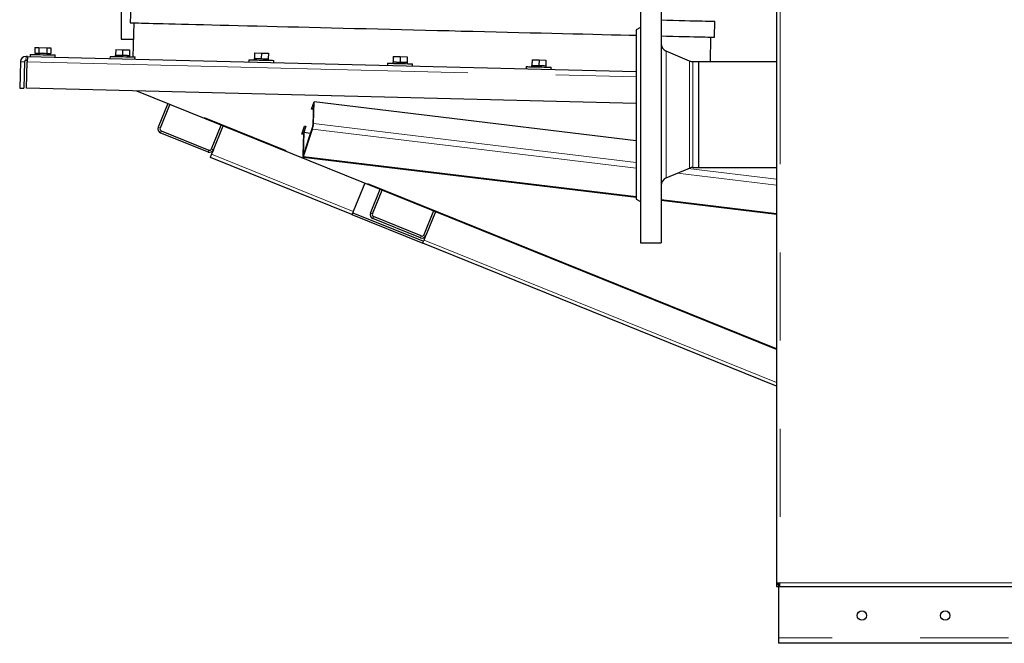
# Model space of a CAD drawing. Header units: millimetres. Extents: x 19 to 257, y 78 to 173.
# Tile 39 of 76: x 155 to 169, y 80 to 89. Entities that reach past the tile are written whole.
import ezdxf

# ---------------------------------------------------------------- set-up
doc = ezdxf.new("R2010")
doc.units = ezdxf.units.MM
doc.linetypes.add('PHANTOM', pattern=[12.7, 6.35, -1.27, 1.27, -1.27, 1.27, -1.27])

msp = doc.modelspace()

# ---------------------------------------------------------------- linework, layer by layer
at = {"color": 7, "linetype": 'Continuous', "lineweight": 25}
for p, q in [((165.76, 106.089), (165.76, 80.988)), ((156.315, 92.828), (156.315, 88.828)), ((163.797, 89.594), (163.797, 87.744)), ((164.097, 89.594), (164.097, 87.744)), ((156.454, 89.295), (156.448, 89.065)), ((164.097, 89.106), (164.18, 89.104)), ((156.498, 89.064), (156.486, 88.574)), ((163.797, 88.999), (163.737, 88.964)), ((163.737, 88.964), (163.737, 87.744)), ((164.865, 88.857), (164.871, 89.087)), ((156.315, 88.828), (156.492, 88.828)), ((164.097, 88.876), (164.175, 88.874)), ((164.807, 88.505), (164.815, 88.858)), ((155.073, 88.709), (155.071, 88.629)), ((155.073, 88.709), (155.131, 88.708)), ((155.131, 88.708), (155.129, 88.628)), ((155.131, 88.708), (155.246, 88.705)), ((155.246, 88.705), (155.245, 88.625)), ((155.246, 88.705), (155.304, 88.704)), ((155.304, 88.704), (155.302, 88.624)), ((156.238, 88.68), (156.236, 88.6)), ((156.238, 88.68), (156.338, 88.678)), ((156.338, 88.678), (156.336, 88.598)), ((156.338, 88.678), (156.438, 88.675)), ((156.438, 88.675), (156.436, 88.596)), ((154.966, 88.582), (154.946, 88.582)), ((154.966, 88.582), (163.737, 88.365)), ((155.006, 88.611), (155.006, 88.581)), ((155.071, 88.629), (155.084, 88.629)), ((155.082, 88.629), (155.081, 88.609)), ((155.116, 88.628), (155.129, 88.628)), ((155.129, 88.628), (155.155, 88.627)), ((155.219, 88.626), (155.245, 88.625)), ((155.245, 88.625), (155.257, 88.625)), ((155.289, 88.624), (155.302, 88.624)), ((155.291, 88.604), (155.292, 88.624)), ((155.365, 88.572), (155.366, 88.602)), ((156.156, 88.582), (156.155, 88.552)), ((156.231, 88.601), (156.231, 88.581)), ((156.236, 88.6), (156.259, 88.6)), ((156.314, 88.599), (156.336, 88.598)), ((156.336, 88.598), (156.359, 88.597)), ((156.414, 88.596), (156.436, 88.596)), ((156.441, 88.575), (156.441, 88.595)), ((156.515, 88.544), (156.516, 88.574)), ((158.155, 88.533), (158.155, 88.503)), ((158.231, 88.551), (158.23, 88.531)), ((158.238, 88.631), (158.236, 88.551)), ((158.236, 88.551), (158.258, 88.55)), ((158.238, 88.631), (158.338, 88.628)), ((158.314, 88.549), (158.336, 88.549)), ((158.338, 88.628), (158.336, 88.549)), ((158.336, 88.549), (158.358, 88.548)), ((158.338, 88.628), (158.438, 88.626)), ((158.414, 88.547), (158.436, 88.546)), ((158.438, 88.626), (158.436, 88.546)), ((158.44, 88.526), (158.441, 88.546)), ((160.237, 88.582), (160.235, 88.502)), ((160.237, 88.582), (160.337, 88.579)), ((160.337, 88.579), (160.335, 88.499)), ((160.337, 88.579), (160.437, 88.577)), ((160.437, 88.577), (160.435, 88.497)), ((162.237, 88.532), (162.235, 88.452)), ((162.237, 88.532), (162.337, 88.53)), ((162.337, 88.53), (162.335, 88.45)), ((162.337, 88.53), (162.437, 88.527)), ((164.507, 88.515), (164.17, 88.658)), ((154.864, 88.504), (154.854, 88.124)), ((154.924, 88.503), (154.914, 88.123)), ((154.964, 88.522), (154.944, 88.522)), ((154.954, 88.122), (154.964, 88.502)), ((158.515, 88.494), (158.515, 88.524)), ((160.155, 88.484), (160.154, 88.454)), ((160.23, 88.502), (160.23, 88.482)), ((160.235, 88.502), (160.258, 88.501)), ((160.313, 88.5), (160.335, 88.499)), ((160.335, 88.499), (160.357, 88.499)), ((160.413, 88.497), (160.435, 88.497)), ((160.44, 88.476), (160.44, 88.496)), ((160.514, 88.445), (160.515, 88.475)), ((162.154, 88.434), (162.153, 88.404)), ((162.23, 88.452), (162.229, 88.432)), ((162.235, 88.452), (162.257, 88.452)), ((162.312, 88.45), (162.335, 88.45)), ((162.335, 88.45), (162.357, 88.449)), ((162.412, 88.448), (162.435, 88.447)), ((162.437, 88.527), (162.435, 88.447)), ((162.439, 88.427), (162.44, 88.447)), ((162.513, 88.395), (162.514, 88.425)), ((164.637, 88.505), (164.554, 88.505)), ((165.76, 88.505), (164.637, 88.505)), ((164.637, 88.505), (164.637, 86.983)), ((164.637, 88.505), (164.637, 87.744)), ((154.854, 88.124), (154.914, 88.123)), ((163.737, 87.905), (154.954, 88.122)), ((165.76, 84.359), (156.544, 88.083)), ((156.988, 87.903), (156.849, 87.56)), ((157.016, 87.892), (156.877, 87.549)), ((159.061, 87.819), (159.096, 87.926)), ((159.08, 87.817), (159.061, 87.819)), ((159.081, 87.825), (159.063, 87.827)), ((159.088, 87.842), (159.08, 87.817)), ((159.081, 87.825), (159.08, 87.817)), ((159.081, 87.599), (159.091, 87.91)), ((159.089, 87.85), (159.081, 87.825)), ((159.086, 87.615), (159.096, 87.926)), ((159.096, 87.926), (159.091, 87.91)), ((159.096, 87.926), (159.096, 87.926)), ((163.737, 87.366), (159.096, 87.926)), ((163.737, 87.744), (163.737, 86.524)), ((163.797, 87.744), (163.797, 85.894)), ((164.097, 87.744), (164.097, 85.894)), ((164.637, 87.744), (164.637, 86.983)), ((157.619, 87.249), (157.757, 87.592)), ((157.647, 87.238), (157.785, 87.581)), ((158.921, 87.461), (158.96, 87.577)), ((158.979, 87.575), (158.944, 87.469)), ((158.977, 87.575), (158.944, 87.477)), ((158.944, 87.165), (159.075, 87.558)), ((158.96, 87.577), (158.979, 87.575)), ((156.882, 87.482), (157.568, 87.205)), ((156.894, 87.51), (157.58, 87.233)), ((158.943, 87.458), (158.921, 87.461)), ((158.944, 87.466), (158.923, 87.469)), ((158.944, 87.469), (158.934, 87.158)), ((158.949, 87.485), (158.939, 87.174)), ((158.943, 87.14), (159.074, 87.533)), ((158.949, 87.485), (158.944, 87.469)), ((158.944, 87.477), (158.944, 87.469)), ((159.046, 87.473), (158.949, 87.485)), ((159.641, 86.303), (157.602, 87.127)), ((157.647, 87.238), (157.62, 87.173)), ((158.937, 87.131), (163.737, 86.552)), ((164.17, 86.831), (164.507, 86.974)), ((164.554, 86.983), (164.637, 86.983)), ((164.637, 86.983), (165.76, 86.983)), ((159.825, 86.757), (159.66, 86.349)), ((159.909, 86.324), (160.048, 86.667)), ((159.937, 86.313), (160.075, 86.656)), ((163.737, 86.524), (163.797, 86.49)), ((164.097, 86.509), (165.76, 86.309)), ((159.641, 86.303), (160.661, 85.891)), ((159.653, 86.33), (160.673, 85.918)), ((160.639, 85.996), (159.953, 86.274)), ((160.817, 86.356), (160.678, 86.013)), ((160.845, 86.345), (160.706, 86.002)), ((160.628, 85.969), (159.942, 86.246)), ((160.68, 85.937), (160.706, 86.002)), ((165.76, 83.83), (160.661, 85.891)), ((163.797, 85.894), (164.097, 85.894)), ((165.76, 80.988), (165.785, 80.988)), ((165.76, 80.988), (165.76, 80.973)), ((165.76, 80.973), (165.76, 80.948)), ((165.76, 80.973), (165.79, 80.973)), ((165.76, 80.948), (165.79, 80.948)), ((165.79, 80.992), (165.79, 80.208)), ((165.799, 80.948), (165.799, 80.973)), ((165.799, 80.948), (185.081, 80.948)), ((165.79, 80.208), (165.79, 80.128)), ((170.019, 80.128), (165.79, 80.128))]:
    msp.add_line(p, q, dxfattribs=at)
at = {"color": 8, "linetype": 'PHANTOM', "lineweight": 18}
for p, q in [((165.81, 106.078), (165.81, 80.998)), ((154.946, 88.582), (154.944, 88.522)), ((164.17, 88.658), (164.17, 87.744)), ((154.864, 88.504), (154.924, 88.503)), ((154.964, 88.502), (163.737, 88.285)), ((164.507, 88.515), (164.507, 87.744)), ((164.554, 88.505), (164.554, 87.744)), ((165.76, 84.373), (156.58, 88.082)), ((164.17, 87.744), (164.17, 86.831)), ((164.507, 87.744), (164.507, 86.974)), ((164.554, 87.744), (164.554, 86.983)), ((156.849, 87.56), (156.877, 87.549)), ((159.074, 87.533), (159.075, 87.558)), ((159.081, 87.599), (159.086, 87.615)), ((163.737, 87.055), (159.086, 87.615)), ((156.894, 87.51), (156.882, 87.482)), ((163.737, 86.971), (159.074, 87.533)), ((157.568, 87.205), (157.58, 87.233)), ((157.619, 87.249), (157.647, 87.238)), ((159.66, 86.349), (157.62, 87.173)), ((158.934, 87.158), (158.939, 87.174)), ((158.946, 87.173), (158.939, 87.174)), ((158.944, 87.165), (158.943, 87.14)), ((163.737, 86.562), (158.943, 87.14)), ((165.76, 86.727), (164.332, 86.9)), ((165.76, 86.811), (164.486, 86.965)), ((165.76, 86.319), (164.097, 86.519)), ((159.909, 86.324), (159.937, 86.313)), ((159.953, 86.274), (159.942, 86.246)), ((160.628, 85.969), (160.639, 85.996)), ((160.678, 86.013), (160.706, 86.002)), ((165.76, 83.884), (160.68, 85.937)), ((165.81, 80.998), (185.07, 80.998)), ((204.66, 80.208), (165.79, 80.208))]:
    msp.add_line(p, q, dxfattribs=at)
at = {"color": 7, "linetype": 'Continuous', "lineweight": 25, "flags": 128}
for points in [[(164.18, 89.104), (164.272, 89.102), (164.357, 89.1), (164.436, 89.098), (164.509, 89.096), (164.575, 89.094), (164.635, 89.093), (164.689, 89.092), (164.735, 89.09), (164.775, 89.089), (164.808, 89.089), (164.834, 89.088), (164.854, 89.088), (164.866, 89.087), (164.871, 89.087), (164.871, 89.087)], [(156.448, 89.065), (156.45, 89.065), (156.459, 89.065), (156.475, 89.065), (156.497, 89.064), (156.527, 89.063), (156.564, 89.063), (156.607, 89.061), (156.657, 89.06), (156.714, 89.059), (156.777, 89.057), (156.847, 89.055), (156.923, 89.054), (157.005, 89.052), (157.094, 89.049), (157.188, 89.047), (157.288, 89.045), (157.394, 89.042), (157.505, 89.039), (157.621, 89.036), (157.743, 89.033), (157.869, 89.03), (158, 89.027), (158.136, 89.024), (158.275, 89.02), (158.419, 89.017), (158.566, 89.013), (158.717, 89.009), (158.871, 89.005), (159.027, 89.002), (159.187, 88.998), (159.349, 88.994), (159.513, 88.99), (159.68, 88.985), (159.847, 88.981), (160.017, 88.977), (160.187, 88.973), (160.358, 88.969), (160.529, 88.964), (160.701, 88.96), (160.873, 88.956), (161.044, 88.952), (161.214, 88.947), (161.384, 88.943), (161.553, 88.939), (161.72, 88.935), (161.885, 88.931), (162.048, 88.927), (162.209, 88.923), (162.367, 88.919), (162.523, 88.915), (162.675, 88.911), (162.824, 88.908), (162.969, 88.904), (163.111, 88.901), (163.248, 88.897), (163.381, 88.894), (163.51, 88.891), (163.634, 88.888), (163.737, 88.885)], [(164.175, 88.874), (164.266, 88.872), (164.351, 88.87), (164.43, 88.868), (164.503, 88.866), (164.57, 88.864), (164.63, 88.863), (164.683, 88.862), (164.73, 88.861), (164.77, 88.86), (164.803, 88.859), (164.829, 88.858), (164.848, 88.858), (164.86, 88.857), (164.865, 88.857), (164.865, 88.857)], [(154.966, 88.582), (154.966, 88.58), (154.965, 88.576), (154.965, 88.568), (154.965, 88.558), (154.965, 88.546), (154.964, 88.532), (154.964, 88.517), (154.964, 88.502)], [(155.006, 88.611), (155.008, 88.611), (155.018, 88.611), (155.034, 88.61), (155.056, 88.61), (155.083, 88.609), (155.115, 88.608), (155.15, 88.607), (155.186, 88.606)], [(155.084, 88.629), (155.086, 88.629), (155.089, 88.629), (155.092, 88.629), (155.096, 88.629), (155.1, 88.629), (155.105, 88.628), (155.11, 88.628), (155.116, 88.628)], [(155.155, 88.627), (155.163, 88.627), (155.171, 88.627), (155.179, 88.627), (155.187, 88.626), (155.195, 88.626), (155.203, 88.626), (155.211, 88.626), (155.219, 88.626)], [(155.186, 88.606), (155.223, 88.606), (155.257, 88.605), (155.289, 88.604), (155.317, 88.603), (155.339, 88.603), (155.355, 88.602), (155.364, 88.602), (155.366, 88.602)], [(155.257, 88.625), (155.263, 88.625), (155.269, 88.624), (155.273, 88.624), (155.278, 88.624), (155.281, 88.624), (155.285, 88.624), (155.287, 88.624), (155.289, 88.624)], [(156.156, 88.582), (156.16, 88.582), (156.171, 88.582), (156.188, 88.582), (156.212, 88.581), (156.241, 88.58), (156.273, 88.58), (156.309, 88.579), (156.345, 88.578), (156.381, 88.577), (156.415, 88.576), (156.446, 88.575), (156.472, 88.575), (156.493, 88.574), (156.508, 88.574), (156.515, 88.574), (156.516, 88.574)], [(156.259, 88.6), (156.264, 88.6), (156.271, 88.6), (156.277, 88.599), (156.284, 88.599), (156.291, 88.599), (156.299, 88.599), (156.306, 88.599), (156.314, 88.599)], [(156.359, 88.597), (156.367, 88.597), (156.374, 88.597), (156.382, 88.597), (156.389, 88.597), (156.396, 88.597), (156.402, 88.596), (156.408, 88.596), (156.414, 88.596)], [(156.436, 88.596), (156.439, 88.595), (156.44, 88.595), (156.441, 88.595), (156.441, 88.595)], [(158.155, 88.533), (158.159, 88.533), (158.17, 88.533), (158.188, 88.532), (158.211, 88.532), (158.24, 88.531), (158.273, 88.53), (158.308, 88.529), (158.344, 88.528), (158.38, 88.527), (158.415, 88.527), (158.445, 88.526), (158.472, 88.525), (158.493, 88.525), (158.507, 88.524), (158.514, 88.524), (158.515, 88.524)], [(158.258, 88.55), (158.264, 88.55), (158.27, 88.55), (158.276, 88.55), (158.283, 88.55), (158.291, 88.55), (158.298, 88.549), (158.306, 88.549), (158.314, 88.549)], [(158.358, 88.548), (158.366, 88.548), (158.374, 88.548), (158.381, 88.547), (158.388, 88.547), (158.395, 88.547), (158.402, 88.547), (158.408, 88.547), (158.414, 88.547)], [(158.436, 88.546), (158.438, 88.546), (158.44, 88.546), (158.44, 88.546), (158.441, 88.546)], [(160.155, 88.484), (160.158, 88.483), (160.169, 88.483), (160.187, 88.483), (160.211, 88.482), (160.24, 88.481), (160.272, 88.481), (160.307, 88.48), (160.344, 88.479), (160.38, 88.478), (160.414, 88.477), (160.445, 88.476), (160.471, 88.476), (160.492, 88.475), (160.506, 88.475), (160.514, 88.475), (160.515, 88.475)], [(160.258, 88.501), (160.263, 88.501), (160.269, 88.501), (160.276, 88.501), (160.283, 88.5), (160.29, 88.5), (160.297, 88.5), (160.305, 88.5), (160.313, 88.5)], [(160.357, 88.499), (160.365, 88.498), (160.373, 88.498), (160.381, 88.498), (160.388, 88.498), (160.395, 88.498), (160.401, 88.497), (160.407, 88.497), (160.413, 88.497)], [(160.435, 88.497), (160.437, 88.497), (160.439, 88.497), (160.44, 88.496), (160.44, 88.496)], [(162.154, 88.434), (162.158, 88.434), (162.169, 88.434), (162.186, 88.433), (162.21, 88.433), (162.239, 88.432), (162.272, 88.431), (162.307, 88.43), (162.343, 88.429), (162.379, 88.429), (162.413, 88.428), (162.444, 88.427), (162.471, 88.426), (162.491, 88.426), (162.506, 88.425), (162.513, 88.425), (162.514, 88.425)], [(162.257, 88.452), (162.263, 88.451), (162.269, 88.451), (162.275, 88.451), (162.282, 88.451), (162.289, 88.451), (162.297, 88.451), (162.304, 88.45), (162.312, 88.45)], [(162.357, 88.449), (162.365, 88.449), (162.372, 88.449), (162.38, 88.448), (162.387, 88.448), (162.394, 88.448), (162.4, 88.448), (162.407, 88.448), (162.412, 88.448)], [(157.602, 87.127), (157.602, 87.128), (157.603, 87.13), (157.605, 87.135), (157.607, 87.14), (157.61, 87.147), (157.613, 87.155), (157.617, 87.164), (157.62, 87.173)], [(158.934, 87.158), (158.934, 87.149), (158.934, 87.142), (158.935, 87.136), (158.936, 87.132), (158.937, 87.131), (158.939, 87.132), (158.941, 87.135), (158.943, 87.14)], [(158.939, 87.174), (158.939, 87.17), (158.939, 87.166), (158.94, 87.163), (158.94, 87.161), (158.941, 87.161), (158.942, 87.161), (158.943, 87.162), (158.944, 87.165)], [(159.66, 86.349), (159.657, 86.34), (159.653, 86.331), (159.65, 86.323), (159.647, 86.316), (159.645, 86.31), (159.643, 86.306), (159.642, 86.303), (159.641, 86.303)], [(160.661, 85.891), (160.662, 85.891), (160.663, 85.894), (160.665, 85.898), (160.667, 85.904), (160.67, 85.911), (160.673, 85.919), (160.676, 85.928), (160.68, 85.937)]]:
    msp.add_lwpolyline(points, dxfattribs=at)
at = {"color": 7, "linetype": 'Continuous', "lineweight": 25}
for centre in [(166.99, 80.528), (168.19, 80.528)]:
    msp.add_circle(centre, 0.068, dxfattribs=at)
for centre, radius, start, end in [((164.217, 88.768), 0.12, 180, 247), ((154.944, 88.502), 0.08, 88.5831, 178.5831), ((156.155, 85.4), 3.202, 88.5346, 88.6241), ((158.262, 89.709), 1.158, 268.4555, 268.7028), ((154.944, 88.502), 0.02, 88.5831, 178.5831), ((160.318, 92.02), 3.52, 268.5658, 268.6472), ((162.314, 91.837), 3.386, 268.5642, 268.6488), ((162.408, 87.28), 1.167, 88.4565, 88.7019), ((164.554, 88.625), 0.12, 247, 270), ((156.905, 87.538), 0.06, 158, 248), ((156.905, 87.538), 0.03, 158, 248), ((158.739, 87.625), 0.348, 344.6691, 358.4006), ((158.907, 87.604), 0.174, 344.6699, 358.3993), ((157.591, 87.26), 0.06, 248, 338), ((157.591, 87.26), 0.03, 248, 338), ((164.554, 86.863), 0.12, 90, 113), ((164.217, 86.72), 0.12, 113, 180), ((159.965, 86.301), 0.06, 158, 248), ((159.965, 86.301), 0.03, 158, 248), ((160.651, 86.024), 0.06, 248, 338), ((160.651, 86.024), 0.03, 248, 338)]:
    msp.add_arc(centre, radius, start, end, dxfattribs=at)
for points, knots in [([(165.81, 80.998), (165.804, 80.997), (165.791, 80.996), (165.774, 80.993), (165.763, 80.99), (165.761, 80.988), (165.76, 80.988)], [0, 0, 0, 0, 0.249982, 0.500005, 0.749985, 1, 1, 1, 1]), ([(165.81, 80.998), (165.807, 80.997), (165.801, 80.996), (165.792, 80.993), (165.786, 80.99), (165.786, 80.988), (165.785, 80.988)], [0, 0, 0, 0, 0.249982, 0.499986, 0.74999, 1, 1, 1, 1]), ([(165.799, 80.948), (165.8, 80.949), (165.802, 80.951), (165.805, 80.962), (165.808, 80.979), (165.809, 80.992), (165.81, 80.998)], [0, 0, 0, 0, 0.250014, 0.499994, 0.750003, 1, 1, 1, 1]), ([(165.799, 80.973), (165.8, 80.974), (165.802, 80.975), (165.805, 80.98), (165.808, 80.989), (165.809, 80.995), (165.81, 80.998)], [0, 0, 0, 0, 0.250013, 0.500015, 0.749993, 1, 1, 1, 1])]:
    msp.add_open_spline(points, degree=3, knots=knots, dxfattribs=at)

doc.saveas('drawing.dxf')
